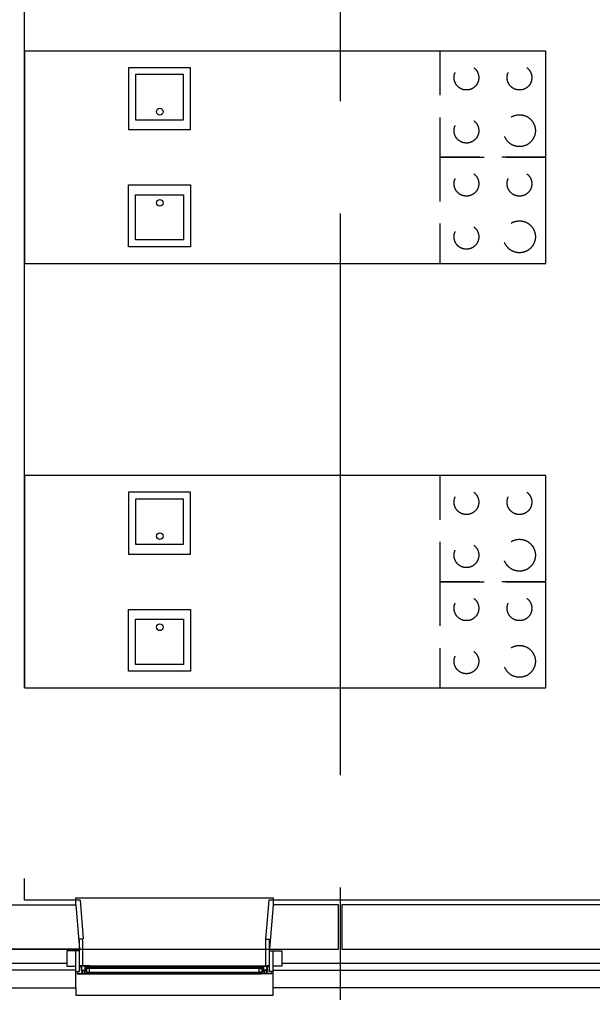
# Model space of a CAD drawing. Header units: millimetres. Extents: x -3528 to 122235, y -25886 to 25397.
# Tile 7 of 22: x 106937 to 110176, y -20723 to -15156. Entities that reach past the tile are written whole.
import ezdxf
from ezdxf.enums import TextEntityAlignment as Align

# ---------------------------------------------------------------- set-up
doc = ezdxf.new("R2010")
doc.units = ezdxf.units.MM
doc.header["$LTSCALE"] = 100
doc.header["$MEASUREMENT"] = 0
doc.linetypes.add('B0704', pattern=[3.75, 2.5, -1.25])
doc.linetypes.add('CENTER', pattern=[50.8, 31.75, -6.35, 6.35, -6.35])
doc.layers.get('0').update_dxf_attribs({"linetype": 'CONTINUOUS'})
for name, color, linetype in [('AL21----_BUITENWAND', 3, 'CONTINUOUS'), ('AL31----_BUITENKOZIJN', 1, 'CONTINUOUS'), ('AL42----_TEGELWERK', 8, 'CONTINUOUS'), ('AL73----_KEUKENINRICHTING', 1, 'CONTINUOUS'), ('BL$7----_STRAMIEN', 8, 'CONTINUOUS')]:
    doc.layers.add(name, color=color, linetype=linetype)
doc.styles.add('02_100', font='B-GBP.shx', dxfattribs={"height": 250})

# ---------------------------------------------------------------- blocks, each defined once
blk = doc.blocks.new('PH31-002')
at = {"color": 0, "linetype": 'ByBlock', "lineweight": -2}
for p, q in [((20, -95), (20, 55.5)), ((37, 55.5), (20, 55.5)), ((40, 52.5), (37, 55.5)), ((40, -95), (40, 52.5)), ((1075, 52.5), (1078, 55.5)), ((1075, -95), (1075, 52.5)), ((1078, 55.5), (1095, 55.5)), ((1095, -95), (1095, 55.5)), ((0, -127.9), (0, -10)), ((17, -10), (0, -10)), ((20, -13), (17, -10)), ((20, -127.9), (20, -13)), ((1095, -13), (1098, -10)), ((1095, -127.9), (1095, -13)), ((1098, -10), (1115, -10)), ((1115, -127.9), (1115, -10)), ((20, -95), (32.3, -95)), ((32, -97), (29, -97)), ((29, -98), (29, -97)), ((72, -95), (1043, -95)), ((1095, -95), (1082.8, -95)), ((1083, -97), (1086, -97)), ((1086, -98), (1086, -97)), ((0, -127.9), (20, -127.9)), ((67, -140), (1048, -140)), ((1115, -127.9), (1095, -127.9))]:
    blk.add_line(p, q, dxfattribs=at)
for points in [[(0, -97.5), (0, -10), (-50, -10), (-50, -97.5)], [(1115, -97.5), (1115, -10), (1165, -10), (1165, -97.5)], [(61, -135), (1053.2, -135), (1053.2, -105), (61, -105)], [(77.7, -110), (61, -110), (61, -130), (77.7, -130)], [(1036.5, -110), (1053.2, -110), (1053.2, -130), (1036.5, -130)], [(37, -138), (37, -122), (35, -122), (35, -138)], [(49, -138), (49, -122), (51, -122), (51, -138)], [(1066, -138), (1066, -122), (1064, -122), (1064, -138)], [(1078, -138), (1078, -122), (1080, -122), (1080, -138)]]:
    blk.add_lwpolyline(points, close=True, dxfattribs=at)
for points in [[(27, -95), (27, -100)], [(79, -95), (27, -95)], [(27, -100), (30, -100), (30, -98), (29, -98)], [(32, -122), (32, -97)], [(52, -97), (34, -97)], [(34, -120), (34, -97)], [(52, -120), (52, -97)], [(77, -97), (54, -97)], [(54, -122), (54, -97)], [(79, -105), (76, -105), (76, -103), (77, -103)], [(77, -97), (77, -103)], [(1048.2, -110), (77.7, -110)], [(79, -95), (79, -105)], [(1036, -95), (1036, -105)], [(1036, -95), (1088, -95)], [(1036, -105), (1039, -105), (1039, -103), (1038, -103)], [(1038, -97), (1061, -97)], [(1038, -97), (1038, -103)], [(1061, -122), (1061, -97)], [(1063, -120), (1063, -97)], [(1063, -97), (1081, -97)], [(1081, -120), (1081, -97)], [(1083, -122), (1083, -97)], [(1088, -100), (1085, -100), (1085, -98), (1086, -98)], [(1088, -95), (1088, -100)], [(7, -135), (10, -135), (10, -137), (9, -137)], [(7, -135), (7, -140)], [(7, -140), (79, -140)], [(9, -137), (9, -138)], [(9, -138), (32, -138)], [(32, -122), (32, -127)], [(32, -127), (35, -127), (35, -125), (34, -125)], [(32, -135), (35, -135), (35, -137), (34, -137)], [(32, -135), (32, -138)], [(34, -120), (52, -120)], [(34, -122), (52, -122)], [(34, -122), (34, -125)], [(34, -137), (34, -138)], [(34, -138), (52, -138)], [(54, -127), (51, -127), (51, -125), (52, -125)], [(54, -135), (51, -135), (51, -137), (52, -137)], [(52, -122), (52, -125)], [(52, -137), (52, -138)], [(54, -122), (54, -127)], [(54, -135), (54, -138)], [(54, -138), (77, -138)], [(79, -135), (76, -135), (76, -137), (77, -137)], [(77, -137), (77, -138)], [(77.7, -130), (1048.2, -130)], [(79, -135), (79, -140)], [(1036, -135), (1039, -135), (1039, -137), (1038, -137)], [(1036, -135), (1036, -140)], [(1108, -140), (1036, -140)], [(1038, -137), (1038, -138)], [(1061, -138), (1038, -138)], [(1061, -122), (1061, -127)], [(1061, -127), (1064, -127), (1064, -125), (1063, -125)], [(1061, -135), (1064, -135), (1064, -137), (1063, -137)], [(1061, -135), (1061, -138)], [(1081, -120), (1063, -120)], [(1063, -122), (1063, -125)], [(1081, -122), (1063, -122)], [(1063, -137), (1063, -138)], [(1081, -138), (1063, -138)], [(1083, -127), (1080, -127), (1080, -125), (1081, -125)], [(1083, -135), (1080, -135), (1080, -137), (1081, -137)], [(1081, -122), (1081, -125)], [(1081, -137), (1081, -138)], [(1083, -122), (1083, -127)], [(1083, -135), (1083, -138)], [(1106, -138), (1083, -138)], [(1108, -135), (1105, -135), (1105, -137), (1106, -137)], [(1106, -137), (1106, -138)], [(1108, -135), (1108, -140)]]:
    blk.add_lwpolyline(points, dxfattribs=at)
at = {"color": 0, "linetype": 'ByBlock', "lineweight": -2, "style": '02_100', "flags": 8}
blk.add_attdef('MERK', text='', height=160, dxfattribs=at).set_placement((308.2, -387.3), align=Align.CENTER)

msp = doc.modelspace()

# ---------------------------------------------------------------- linework, layer by layer
at = {"layer": 'AL21----_BUITENWAND'}
for p, q in [((106545, -20490.1), (107205, -20490.1)), ((108420, -20490.1), (115665, -20490.1))]:
    msp.add_line(p, q, dxfattribs=at)
for points in [[(114495, -19980.1), (115805, -19980.1), (115805, -20630.1), (108370, -20630.1), (108370, -20530.1), (115705, -20530.1), (115705, -20080.1), (114495, -20080.1)], [(107275, -20410.1), (106475, -20409.3), (106495, -20160.1), (107255, -20160.1)], [(108740, -20160.1), (108370, -20160.1), (108350, -20410.1), (108740, -20410.1)], [(108760, -20410.1), (115585, -20410.1), (115585, -20210.1), (114375, -20210.1), (114375, -20160.1), (108760, -20160.1)], [(106495, -20630.1), (107255, -20630.1), (107255, -20530.1), (106495, -20530.1)]]:
    msp.add_lwpolyline(points, close=True, dxfattribs=at)
at = {"layer": 'AL31----_BUITENKOZIJN'}
for points in [[(107255, -20160.1), (107255, -20120.1), (108370, -20120.1), (108370, -20160.1)], [(107255, -20630.1), (107255, -20670.1), (108370, -20670.1), (108370, -20630.1)]]:
    msp.add_lwpolyline(points, dxfattribs=at)
at = {"layer": 'AL42----_TEGELWERK'}
for p, q in [((106963.8, -18933.8), (106963.8, -13861.3)), ((106963.8, -20133.8), (106963.8, -20012.2)), ((107279, -20134.1), (106963.8, -20133.8)), ((107279, -20134.1), (107296.6, -20353.4)), ((108346, -20133.8), (108328.4, -20353.7)), ((114099, -20133.8), (108346, -20133.8))]:
    msp.add_line(p, q, dxfattribs=at)
at = {"layer": 'AL73----_KEUKENINRICHTING'}
for points in [[(106963.8, -16533.8), (109913.8, -16533.8), (109913.8, -15333.8), (106963.8, -15333.8)], [(107903.6, -15777.7), (107903.6, -15427.8), (107553.6, -15427.8), (107553.6, -15777.7)], [(107592.5, -15722), (107864.7, -15722), (107864.7, -15466.6), (107592.5, -15466.6)], [(107903.6, -16089.9), (107903.6, -16439.9), (107553.6, -16439.9), (107553.6, -16089.9)], [(107592.5, -16145.7), (107864.7, -16145.7), (107864.7, -16401), (107592.5, -16401)], [(106963.8, -18933.8), (109913.8, -18933.8), (109913.8, -17733.8), (106963.8, -17733.8)], [(107903.6, -18177.7), (107903.6, -17827.8), (107553.6, -17827.8), (107553.6, -18177.7)], [(107592.5, -18122), (107864.7, -18122), (107864.7, -17866.6), (107592.5, -17866.6)], [(107903.6, -18489.9), (107903.6, -18839.9), (107553.6, -18839.9), (107553.6, -18489.9)], [(107592.5, -18545.7), (107864.7, -18545.7), (107864.7, -18801), (107592.5, -18801)]]:
    msp.add_lwpolyline(points, close=True, dxfattribs=at)
at = {"layer": 'AL73----_KEUKENINRICHTING', "linetype": 'B0704'}
for points in [[(109913.8, -15333.8), (109313.8, -15333.8), (109313.8, -15933.8), (109913.8, -15933.8)], [(109913.8, -15933.8), (109313.8, -15933.8), (109313.8, -16533.8), (109913.8, -16533.8)], [(109913.8, -17733.8), (109313.8, -17733.8), (109313.8, -18333.8), (109913.8, -18333.8)], [(109913.8, -18333.8), (109313.8, -18333.8), (109313.8, -18933.8), (109913.8, -18933.8)]]:
    msp.add_lwpolyline(points, close=True, dxfattribs=at)
for centre, radius in [((109463.8, -15483.8), 70), ((109763.8, -15483.8), 70), ((109763.8, -15783.8), 90), ((109463.8, -15783.8), 70), ((109463.8, -16083.8), 70), ((109763.8, -16083.8), 70), ((109763.8, -16383.8), 90), ((109463.8, -16383.8), 70), ((109463.8, -17883.8), 70), ((109763.8, -17883.8), 70), ((109463.8, -18183.8), 70), ((109763.8, -18183.8), 90), ((109463.8, -18483.8), 70), ((109763.8, -18483.8), 70), ((109763.8, -18783.8), 90), ((109463.8, -18783.8), 70)]:
    msp.add_circle(centre, radius, dxfattribs=at)
at = {"layer": 'AL73----_KEUKENINRICHTING'}
for centre in [(107729.8, -15676.3), (107729.8, -16191.3), (107729.8, -18076.3), (107729.8, -18591.3)]:
    msp.add_circle(centre, 18.9, dxfattribs=at)
at = {"layer": 'BL$7----_STRAMIEN', "linetype": 'CENTER'}
for p, q in [((108750, 24388.1), (108750, -24827)), ((90000, -20410.1), (119627.7, -20410.1))]:
    msp.add_line(p, q, dxfattribs=at)

# ---------------------------------------------------------------- block references
at = {"layer": 'AL31----_BUITENKOZIJN'}
msp.add_blockref('PH31-002', (107255, -20410.1), dxfattribs=at)

doc.saveas('drawing.dxf')
